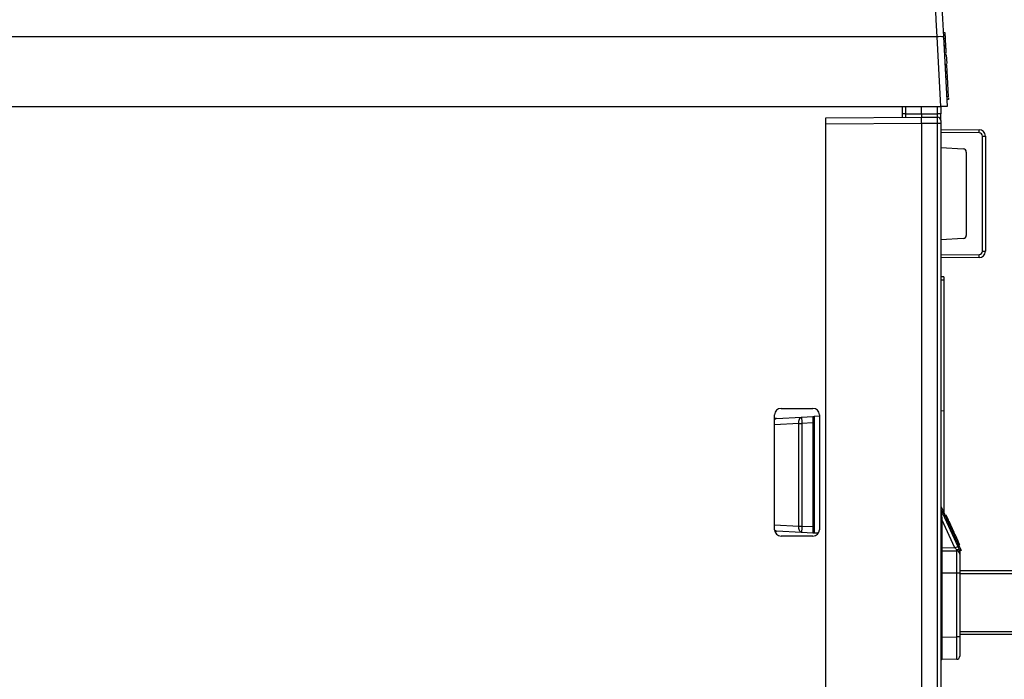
# Paper-space layout 'Sheet1' of a CAD drawing. Header units: millimetres. Extents: x -7 to 413, y -20 to 277.
# Tile 57 of 108: x 281 to 311, y 58 to 79. Entities that reach past the tile are written whole.
import ezdxf

# ---------------------------------------------------------------- set-up
doc = ezdxf.new("R2010")
doc.units = ezdxf.units.MM
doc.header["$PDSIZE"] = -1
doc.styles.add('SLDTEXTSTYLE1', font='TXT', dxfattribs={"width": 0.75})
doc.dimstyles.new('SLDDIMSTYLE1', dxfattribs={"dimtxt": 2.5, "dimasz": 3, "dimexe": 0, "dimexo": 0.0625, "dimtad": 1, "dimdec": 1, "dimlfac": 5, "dimrnd": 1e-09, "dimzin": 4, "dimdsep": 46, "dimtxsty": 'SLDTEXTSTYLE1', "dimblk1": 'CLOSED', "dimblk2": 'CLOSED', "dimsah": 1, "dimcen": 0.09, "dimadec": 0, "dimazin": 1, "dimtfac": 1, "dimtofl": 0, "dimtmove": 0, "dimatfit": 3, "dimldrblk": 'CLOSED', "dimfxl": 0, "dimfrac": 2, "dimtolj": 1, "dimtzin": 12, "dimarcsym": 0})

# ---------------------------------------------------------------- blocks, each defined once
blk = doc.blocks.new('_Closed')
at = {"color": 0, "linetype": 'ByBlock', "lineweight": -2}
for p, q in [((-1, 0.166667), (0, 0)), ((-1, 0.166667), (-1, -0.166667)), ((0, 0), (-1, -0.166667)), ((0, 0), (-1, 0))]:
    blk.add_line(p, q, dxfattribs=at)
blk = doc.blocks.new('_D_16')
at = {"color": 0, "linetype": 'Continuous', "lineweight": -2}
for p, q in [((201.268, 61.291), (201.268, 95.713)), ((321.868, 95.713), (204.268, 95.713)), ((324.868, 61.291), (324.868, 95.713))]:
    blk.add_line(p, q, dxfattribs=at)
at = {"layer": 'Defpoints', "color": 0}
for p in [(201.268, 95.713), (201.268, 61.228), (324.868, 61.228)]:
    blk.add_point(p, dxfattribs=at)
at = {"color": 0, "lineweight": -2, "xscale": 3, "yscale": 3, "zscale": 3, "rotation": 180}
blk.add_blockref('_Closed', (201.268, 95.713), dxfattribs=at)
at = {"color": 0, "lineweight": -2, "xscale": 3, "yscale": 3, "zscale": 3}
blk.add_blockref('_Closed', (324.868, 95.713), dxfattribs=at)
at = {"color": 0, "lineweight": 18, "insert": (263.068, 98.838), "char_height": 2.5, "attachment_point": 2, "style": 'SLDTEXTSTYLE1'}
blk.add_mtext('\\A1;618.0', dxfattribs=at)

psp = doc.layouts.new('Sheet1')

# ---------------------------------------------------------------- linework, layer by layer
at = {"color": 7, "linetype": 'Continuous', "lineweight": 25}
for p, q in [((309.254, 78.039), (217.082, 78.039)), ((309.368, 75.858), (309.254, 78.039)), ((309.454, 78.039), (309.568, 75.858)), ((309.512, 78.072), (309.51, 78.122)), ((309.522, 77.892), (309.515, 78.021)), ((309.528, 77.774), (309.468, 77.77)), ((309.531, 77.723), (309.53, 77.727)), ((309.531, 77.715), (309.531, 77.723)), ((309.534, 77.664), (309.531, 77.715)), ((309.543, 77.479), (309.483, 77.476)), ((309.538, 77.583), (309.535, 77.629)), ((309.543, 77.479), (309.558, 77.2)), ((309.559, 77.172), (309.499, 77.169)), ((309.56, 77.159), (309.5, 77.156)), ((309.571, 76.952), (309.56, 77.159)), ((309.571, 76.952), (309.511, 76.949)), ((309.58, 76.784), (309.52, 76.78)), ((309.58, 76.784), (309.571, 76.952)), ((309.612, 76.161), (309.58, 76.784)), ((309.612, 76.161), (309.552, 76.158)), ((216.968, 75.858), (309.368, 75.858)), ((308.168, 75.523), (308.168, 75.858)), ((308.768, 75.628), (308.768, 75.858)), ((309.368, 75.858), (309.368, 75.624)), ((309.568, 75.858), (309.368, 75.858)), ((309.617, 76.082), (309.557, 76.078)), ((309.614, 76.129), (309.617, 76.082)), ((305.768, 75.502), (308.768, 75.528)), ((308.267, 75.624), (308.168, 75.624)), ((308.267, 75.624), (308.768, 75.628)), ((308.768, 75.628), (308.768, 75.528)), ((308.768, 75.628), (309.269, 75.624)), ((308.768, 75.528), (309.269, 75.524)), ((308.768, 75.528), (308.768, 75.528)), ((309.368, 75.624), (309.269, 75.624)), ((309.368, 75.424), (309.368, 75.624)), ((305.768, 75.302), (305.768, 75.502)), ((308.768, 75.328), (305.768, 75.302)), ((305.768, 26.354), (305.768, 75.302)), ((308.768, 75.328), (308.768, 75.328)), ((309.269, 75.324), (308.768, 75.328)), ((308.768, 75.328), (308.768, 26.328)), ((309.269, 26.354), (309.269, 75.324)), ((309.368, 75.324), (309.269, 75.324)), ((309.368, 75.424), (309.368, 75.324)), ((309.368, 75.324), (309.368, 26.36)), ((309.368, 75.14), (310.57, 75.13)), ((310.574, 75.03), (309.368, 75.04)), ((310.673, 71.326), (310.673, 74.93)), ((310.673, 74.93), (310.768, 74.93)), ((310.768, 74.93), (310.768, 71.326)), ((309.368, 74.57), (310.073, 74.533)), ((310.168, 74.433), (310.168, 71.823)), ((310.073, 71.723), (309.368, 71.686)), ((309.368, 71.216), (310.574, 71.226)), ((310.673, 71.326), (310.768, 71.326)), ((310.57, 71.126), (309.368, 71.116)), ((309.468, 70.522), (309.368, 70.524)), ((309.468, 70.424), (309.368, 70.424)), ((309.468, 70.522), (309.468, 70.424)), ((309.468, 70.424), (309.468, 66.326)), ((304.368, 66.408), (305.368, 66.408)), ((309.468, 66.326), (309.368, 66.324)), ((309.468, 66.326), (309.468, 63.126)), ((304.168, 62.608), (304.168, 66.208)), ((304.224, 66.09), (304.168, 66.087)), ((304.224, 66.09), (305.012, 66.131)), ((305.012, 66.131), (305.368, 66.15)), ((305.368, 66.15), (305.368, 65.95)), ((305.568, 66.16), (305.408, 66.152)), ((305.408, 66.152), (305.408, 62.504)), ((305.568, 66.208), (305.568, 62.608)), ((304.923, 62.725), (304.923, 65.932)), ((304.923, 65.932), (305.021, 65.932)), ((305.368, 65.95), (305.021, 65.932)), ((305.021, 65.932), (305.021, 62.725)), ((305.368, 65.95), (305.368, 62.707)), ((309.368, 63.344), (310.004, 61.96)), ((309.372, 63.24), (309.403, 62.965)), ((309.372, 63.24), (309.902, 62.086)), ((309.368, 62.924), (309.408, 62.924)), ((309.408, 62.924), (309.408, 62.048)), ((309.812, 62.044), (309.408, 62.924)), ((309.546, 63.053), (309.502, 63.053)), ((309.546, 63.053), (309.502, 63.053)), ((304.923, 62.725), (305.021, 62.725)), ((305.021, 62.725), (305.368, 62.707)), ((305.368, 62.707), (305.368, 62.506)), ((309.675, 62.772), (309.631, 62.772)), ((304.172, 62.569), (304.224, 62.566)), ((305.012, 62.525), (304.224, 62.566)), ((305.368, 62.408), (304.368, 62.408)), ((305.368, 62.506), (305.012, 62.525)), ((305.535, 62.498), (305.408, 62.504)), ((309.777, 62.551), (309.733, 62.551)), ((309.859, 62.372), (309.815, 62.372)), ((309.368, 62.048), (309.408, 62.048)), ((309.408, 62.048), (309.812, 62.044)), ((309.962, 62.148), (309.918, 62.148)), ((309.962, 62.148), (309.918, 62.148)), ((309.408, 61.948), (309.869, 61.944)), ((310.004, 61.96), (309.968, 61.943)), ((309.968, 61.943), (309.968, 61.844)), ((309.968, 61.844), (309.968, 61.244)), ((309.368, 61.248), (309.408, 61.248)), ((309.408, 61.248), (309.408, 59.249)), ((309.869, 61.244), (309.408, 61.248)), ((309.869, 59.253), (309.869, 61.244)), ((309.968, 61.244), (309.869, 61.244)), ((309.968, 61.328), (322.868, 61.328)), ((309.968, 61.244), (309.968, 59.253)), ((309.368, 59.249), (309.408, 59.249)), ((309.408, 59.249), (309.869, 59.253)), ((309.968, 59.253), (309.869, 59.253)), ((322.868, 59.328), (309.968, 59.328)), ((309.968, 59.253), (309.968, 58.653)), ((309.869, 58.553), (309.408, 58.549))]:
    psp.add_line(p, q, dxfattribs=at)
at = {"color": 8, "linetype": 'Continuous', "lineweight": 25}
for p, q in [((308.267, 75.858), (308.267, 75.624)), ((309.269, 75.624), (309.269, 75.858)), ((304.923, 65.932), (304.168, 65.892)), ((304.168, 62.764), (304.923, 62.725)), ((322.868, 61.228), (309.968, 61.228)), ((309.968, 59.428), (322.868, 59.428))]:
    psp.add_line(p, q, dxfattribs=at)
at = {"color": 7, "linetype": 'Continuous', "lineweight": 25, "flags": 128}
for points in [[(309.254, 78.039), (309.227, 78.576), (309.201, 79.099), (309.177, 79.599), (309.153, 80.067), (309.132, 80.494), (309.113, 80.872), (309.097, 81.194), (309.084, 81.455), (309.074, 81.65), (309.068, 81.775)], [(309.268, 81.588), (309.275, 81.452), (309.286, 81.235), (309.302, 80.941), (309.321, 80.577), (309.343, 80.151), (309.368, 79.673), (309.395, 79.154), (309.424, 78.605), (309.454, 78.039)], [(309.507, 78.166), (309.477, 78.164), (309.447, 78.163)], [(309.517, 77.978), (309.487, 77.976), (309.457, 77.975)], [(309.53, 77.736), (309.508, 77.734), (309.47, 77.732)], [(309.531, 77.723), (309.501, 77.721), (309.471, 77.72)], [(309.531, 77.715), (309.501, 77.713), (309.471, 77.712)], [(309.541, 77.531), (309.511, 77.529), (309.481, 77.527)], [(304.923, 65.932), (304.923, 65.97), (304.927, 66.007), (304.935, 66.041), (304.945, 66.071), (304.959, 66.096), (304.975, 66.115), (304.993, 66.127), (305.012, 66.131)], [(305.368, 66.15), (305.369, 66.15), (305.371, 66.15), (305.375, 66.15), (305.38, 66.151), (305.386, 66.151), (305.393, 66.151), (305.4, 66.152), (305.408, 66.152)], [(305.012, 62.525), (304.993, 62.53), (304.975, 62.542), (304.959, 62.56), (304.945, 62.585), (304.935, 62.615), (304.927, 62.65), (304.923, 62.686), (304.923, 62.725)], [(305.408, 62.504), (305.4, 62.505), (305.393, 62.505), (305.386, 62.505), (305.38, 62.506), (305.375, 62.506), (305.371, 62.506), (305.369, 62.506), (305.368, 62.506)], [(309.902, 62.086), (309.919, 62.049), (309.936, 62.013), (309.951, 61.98), (309.965, 61.95)]]:
    psp.add_lwpolyline(points, dxfattribs=at)
at = {"color": 7, "linetype": 'Continuous', "lineweight": 25}
for centre, radius, start, end in [((309.354, 77.081), 0.963, 84.0461, 95.9539), ((309.268, 75.424), 0.1, 0, 89.5), ((310.093, 75.059), 0.482, 356.5366, 8.4601), ((310.568, 74.93), 0.2, 0, 89.5), ((310.573, 74.93), 0.1, 0, 89.5), ((310.068, 74.433), 0.1, 0, 87), ((310.068, 71.823), 0.1, 273, 0), ((310.568, 71.326), 0.2, 270.5, 0), ((310.093, 71.197), 0.482, 351.5398, 3.4635), ((310.573, 71.326), 0.1, 270.5, 0), ((304.368, 66.208), 0.2, 90, 180), ((305.368, 66.208), 0.2, 0, 90), ((310.742, 66.282), 5.732, 181.5025, 183.5009), ((304.368, 62.608), 0.2, 180, 270), ((310.742, 62.375), 5.732, 176.4991, 178.4976), ((305.368, 62.608), 0.2, 270, 0), ((309.408, 61.988), 0.04, 180, 269.5), ((307.003, 68.214), 6.779, 294.4791, 295.3175), ((660.965, 61.598), 351.557, 179.94296, 180.05704), ((309.868, 61.844), 0.1, 0, 89.5), ((309.868, 58.653), 0.1, 270.5, 0), ((309.408, 58.509), 0.04, 90.5, 180)]:
    psp.add_arc(centre, radius, start, end, dxfattribs=at)
at = {"color": 8, "linetype": 'Continuous', "lineweight": 25}
for centre, radius, start, end in [((304.237, 66.013), 0.0782, 99.5216, 151.5838), ((304.237, 62.643), 0.0781, 208.4144, 260.4888)]:
    psp.add_arc(centre, radius, start, end, dxfattribs=at)
at = {"color": 7, "linetype": 'Continuous', "lineweight": 25}
for centre, major_axis, ratio, start_param, end_param in [((308.268, 75.624), (0.001, 0.1), 0.008724, 1.571025, 3.141745), ((309.268, 75.624), (-0.001, 0.1), 0.008724, 3.14144, 4.712161), ((309.268, 75.324), (0.001, 0.2), 0.004363, 4.712446, 6.283166), ((309.408, 62.048), (0, 0.1), 0.00349, 1.570854, 3.141574), ((309.812, 62.044), (-0.093, 0.101), 0.00463, 4.047202, 4.707958), ((309.868, 62.044), (-0.001, 0.1), 0.008724, 3.14144, 4.051405), ((309.868, 61.244), (0.001, 0.7), 0.001247, 4.712456, 6.283176), ((309.408, 59.249), (0, 0.7), 0.000499, 1.570877, 3.141597), ((309.868, 59.253), (-0.001, 0.7), 0.001247, 3.141602, 4.712322)]:
    psp.add_ellipse(centre, major_axis=major_axis, ratio=ratio, start_param=start_param, end_param=end_param, dxfattribs=at)
at = {"color": 8, "linetype": 'Continuous', "lineweight": 25}
psp.add_ellipse((309.408, 62.922), major_axis=(-0.036, 0.318), ratio=0.000142, start_param=1.434771, end_param=1.562435, dxfattribs=at)
at = {"color": 7, "linetype": 'Continuous', "lineweight": 25}
for points, knots in [([(309.517, 77.978), (309.516, 78.005), (309.513, 78.051), (309.51, 78.107), (309.508, 78.144), (309.507, 78.163), (309.507, 78.165), (309.507, 78.166)], [0, 0, 0, 0, 0.253539, 0.444175, 0.605617, 0.803004, 1, 1, 1, 1]), ([(309.528, 77.774), (309.527, 77.786), (309.526, 77.804), (309.523, 77.863), (309.52, 77.918), (309.518, 77.957), (309.517, 77.978)], [0, 0, 0, 0, 0.414189, 0.604968, 0.795439, 1, 1, 1, 1]), ([(309.528, 77.774), (309.527, 77.786), (309.526, 77.804), (309.523, 77.863), (309.52, 77.918), (309.518, 77.957), (309.517, 77.978)], [0, 0, 0, 0, 0.414188, 0.604968, 0.795439, 1, 1, 1, 1]), ([(309.53, 77.736), (309.53, 77.74), (309.529, 77.749), (309.529, 77.761), (309.528, 77.769), (309.528, 77.774)], [0, 0, 0, 0, 0.254539, 0.507801, 1, 1, 1, 1]), ([(309.53, 77.73), (309.53, 77.73), (309.53, 77.733), (309.53, 77.734), (309.53, 77.736)], [0, 0, 0, 0, 0.311706, 1, 1, 1, 1]), ([(309.53, 77.728), (309.53, 77.729), (309.53, 77.732), (309.53, 77.734), (309.53, 77.736)], [0, 0, 0, 0, 0.457013, 1, 1, 1, 1]), ([(309.541, 77.531), (309.541, 77.532), (309.54, 77.535), (309.539, 77.566), (309.537, 77.606), (309.534, 77.658), (309.532, 77.695), (309.531, 77.715)], [0, 0, 0, 0, 0.273111, 0.453439, 0.634295, 0.806914, 1, 1, 1, 1]), ([(308.768, 75.328), (308.768, 75.343), (308.768, 75.381), (308.768, 75.437), (308.769, 75.488), (308.77, 75.522), (308.769, 75.526), (308.768, 75.528)], [0, 0, 0, 0, 0.144308, 0.359013, 0.573772, 0.786807, 1, 1, 1, 1]), ([(309.368, 63.248), (309.369, 63.247), (309.369, 63.246), (309.371, 63.242), (309.372, 63.24), (309.372, 63.24)], [0, 0, 0, 0, 0.663871, 0.97069, 1, 1, 1, 1]), ([(309.675, 62.772), (309.659, 62.808), (309.628, 62.875), (309.588, 62.961), (309.56, 63.023), (309.547, 63.05), (309.546, 63.052), (309.546, 63.053)], [0, 0, 0, 0, 0.246937, 0.461564, 0.675957, 0.882103, 1, 1, 1, 1]), ([(309.777, 62.551), (309.774, 62.557), (309.768, 62.57), (309.749, 62.612), (309.721, 62.672), (309.695, 62.728), (309.679, 62.764), (309.675, 62.772)], [0, 0, 0, 0, 0.213834, 0.42643, 0.638702, 0.917034, 1, 1, 1, 1]), ([(309.859, 62.372), (309.848, 62.395), (309.828, 62.439), (309.802, 62.497), (309.786, 62.531), (309.779, 62.546), (309.777, 62.551)], [0, 0, 0, 0, 0.308526, 0.581481, 0.854545, 1, 1, 1, 1]), ([(309.962, 62.148), (309.961, 62.15), (309.959, 62.155), (309.941, 62.193), (309.916, 62.249), (309.887, 62.311), (309.868, 62.353), (309.859, 62.372)], [0, 0, 0, 0, 0.222995, 0.435556, 0.648825, 0.842398, 1, 1, 1, 1]), ([(309.965, 61.95), (309.961, 61.956), (309.953, 61.968), (309.93, 61.979), (309.901, 61.984), (309.88, 61.984), (309.87, 61.982), (309.869, 61.982)], [0, 0, 0, 0, 0.253871, 0.507687, 0.762732, 0.990757, 1, 1, 1, 1]), ([(309.965, 61.95), (309.966, 61.948), (309.968, 61.944), (309.968, 61.943), (309.968, 61.943)], [0, 0, 0, 0, 0.511989, 1, 1, 1, 1])]:
    psp.add_open_spline(points, degree=3, knots=knots, dxfattribs=at)

# ---------------------------------------------------------------- dimensions: what is measured, and where the dimension line sits
at = {"color": 7, "linetype": 'Continuous', "lineweight": 18}
dim = psp.add_linear_dim(base=(201.268, 95.713), p1=(324.868, 61.228), p2=(201.268, 61.228), dimstyle='SLDDIMSTYLE1', dxfattribs=at)
dim.commit()
dim.dimension.update_dxf_attribs({"geometry": '_D_16', "text_midpoint": (263.068, 95.713), "dimtype": 160})

doc.saveas('drawing.dxf')
